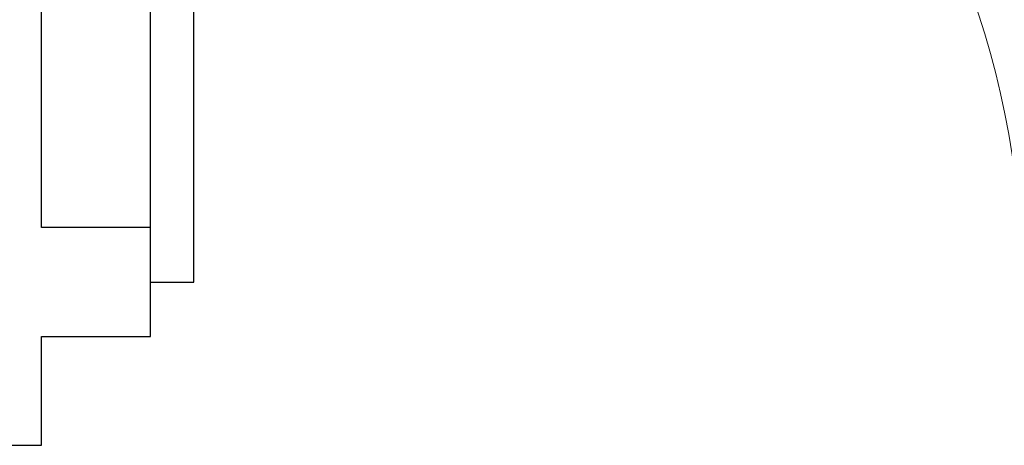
# Model space of a CAD drawing. Header units: millimetres. Extents: x 296296 to 297283, y 219875 to 220035.
# Tile 92 of 256: x 296762.268 to 296763.173, y 220020.189 to 220020.58. Entities that reach past the tile are written whole.
import ezdxf

# ---------------------------------------------------------------- set-up
doc = ezdxf.new("R2010")
doc.units = ezdxf.units.MM
doc.linetypes.add('185洋房-边套（报建版）-旧规$0$DASH', pattern=[0.35, 0.25, -0.1])

# ---------------------------------------------------------------- blocks, each defined once
blk = doc.blocks.new('185洋房-边套（报建版）-旧规$0$洋房户型$0$$DorLib2D$00000001')
at = {"color": 253}
for p, q in [((0.45, 0.975), (0.5, 0.975)), ((0.45, 0), (0.45, 0.975)), ((0.5, 0), (0.5, 0.975)), ((0.5, 0), (0.45, 0))]:
    blk.add_line(p, q, dxfattribs=at)
at = {"color": 253, "lineweight": 13}
blk.add_arc((0.475, 0), 0.975, 91.4693, 180, dxfattribs=at)
blk = doc.blocks.new('185洋房-边套（报建版）-旧规')
at = {"color": 253, "linetype": 'Continuous'}
for p, q in [((5300, 9900), (5300, 11900)), ((5400, 9900), (5300, 9900)), ((5400, 9800), (5400, 9900)), ((5300, 9800), (5400, 9800))]:
    blk.add_line(p, q, dxfattribs=at)
at = {"color": 253, "linetype": '185洋房-边套（报建版）-旧规$0$DASH'}
for p, q in [((5300, 9700), (5300, 9800)), ((5200, 9700), (5300, 9700))]:
    blk.add_line(p, q, dxfattribs=at)
at = {"color": 253, "xscale": -800, "yscale": 800, "zscale": 100, "rotation": 1.1681951e-09}
blk.add_blockref('185洋房-边套（报建版）-旧规$0$洋房户型$0$$DorLib2D$00000001', (5800, 9850), dxfattribs=at)

msp = doc.modelspace()

# ---------------------------------------------------------------- block references
at = {"xscale": 0.001, "yscale": 0.001, "zscale": 0.001}
msp.add_blockref('185洋房-边套（报建版）-旧规', (296756.98845, 220010.48851), dxfattribs=at)

doc.saveas('drawing.dxf')
